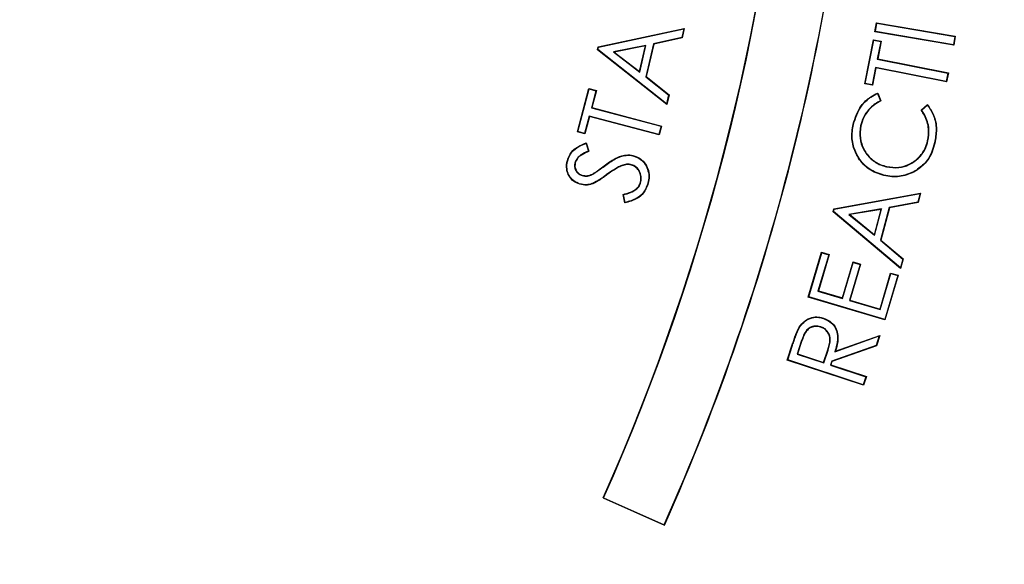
# Model space of a CAD drawing. Header units: millimetres. Extents: x 6131 to 13868, y 1967 to 18291.
# Tile 31 of 40: x 9699 to 10066, y 14387 to 14590. Entities that reach past the tile are written whole.
import ezdxf

# ---------------------------------------------------------------- set-up
doc = ezdxf.new("R2010")
doc.units = ezdxf.units.MM
doc.header["$LTSCALE"] = 5

msp = doc.modelspace()

# ---------------------------------------------------------------- linework, layer by layer
at = {"color": 7, "linetype": 'Continuous', "lineweight": 25}
for p, q in [((10018.09, 14585.51), (10018.66, 14588.85)), ((10018.25, 14585.62), (10018.76, 14588.7)), ((10018.76, 14588.7), (10018.66, 14588.85)), ((10018.66, 14588.85), (10048.01, 14583.88)), ((10018.76, 14588.7), (10047.86, 14583.78)), ((9914.9, 14579.95), (9947.02, 14586.77)), ((9915.01, 14579.84), (9946.84, 14586.6)), ((9946.84, 14586.6), (9946.1, 14583.37)), ((9947.02, 14586.77), (9946.2, 14583.26)), ((9946.84, 14586.6), (9947.02, 14586.77)), ((10018.25, 14585.62), (10018.09, 14585.51)), ((10047.45, 14580.54), (10018.09, 14585.51)), ((10047.34, 14580.7), (10018.25, 14585.62)), ((9946.1, 14583.37), (9935.51, 14581.03)), ((9946.2, 14583.26), (9935.61, 14580.92)), ((9946.1, 14583.37), (9946.2, 14583.26)), ((10014.28, 14566.16), (10017.56, 14582.57)), ((10014.43, 14566.27), (10017.66, 14582.42)), ((10017.66, 14582.42), (10017.56, 14582.57)), ((10017.56, 14582.57), (10020.39, 14582)), ((10017.66, 14582.42), (10020.24, 14581.9)), ((10020.24, 14581.9), (10018.94, 14575.39)), ((10020.39, 14582), (10019.09, 14575.49)), ((10020.24, 14581.9), (10020.39, 14582)), ((10047.86, 14583.78), (10047.34, 14580.7)), ((10048.01, 14583.88), (10047.45, 14580.54)), ((10047.86, 14583.78), (10048.01, 14583.88)), ((9914.65, 14578.85), (9914.9, 14579.95)), ((9914.79, 14578.9), (9914.65, 14578.85)), ((9940.48, 14558.45), (9914.65, 14578.85)), ((9914.79, 14578.9), (9915.01, 14579.84)), ((9940.4, 14558.68), (9914.79, 14578.9)), ((9915.01, 14579.84), (9914.9, 14579.95)), ((9932.7, 14580.44), (9920.61, 14578.04)), ((9920.61, 14578.04), (9930.4, 14570.53)), ((9920.61, 14578.04), (9920.92, 14577.97)), ((9932.52, 14580.28), (9920.92, 14577.97)), ((9920.92, 14577.97), (9930.32, 14570.76)), ((9930.32, 14570.76), (9932.52, 14580.28)), ((9930.4, 14570.53), (9932.7, 14580.44)), ((9932.7, 14580.44), (9932.52, 14580.28)), ((9935.51, 14581.03), (9932.68, 14568.76)), ((9935.61, 14580.92), (9932.82, 14568.81)), ((9935.51, 14581.03), (9935.61, 14580.92)), ((10047.34, 14580.7), (10047.45, 14580.54)), ((10018.94, 14575.39), (10019.09, 14575.49)), ((10018.94, 14575.39), (10045.28, 14570.13)), ((10019.09, 14575.49), (10045.43, 14570.23)), ((9930.4, 14570.53), (9930.32, 14570.76)), ((10018.31, 14572.28), (10017.01, 14565.75)), ((10018.42, 14572.12), (10017.11, 14565.6)), ((10018.31, 14572.28), (10018.42, 14572.12)), ((10044.65, 14567.01), (10018.31, 14572.28)), ((10044.75, 14566.86), (10018.42, 14572.12)), ((9932.68, 14568.76), (9932.82, 14568.81)), ((9932.68, 14568.76), (9941.17, 14562.03)), ((9932.82, 14568.81), (9941.31, 14562.08)), ((10045.28, 14570.13), (10044.65, 14567.01)), ((10044.65, 14567.01), (10044.75, 14566.86)), ((10045.43, 14570.23), (10044.75, 14566.86)), ((10045.28, 14570.13), (10045.43, 14570.23)), ((9907.15, 14548.23), (9911.43, 14564.41)), ((9907.31, 14548.32), (9911.52, 14564.25)), ((9911.52, 14564.25), (9911.43, 14564.41)), ((9911.43, 14564.41), (9914.23, 14563.67)), ((9911.52, 14564.25), (9914.07, 14563.57)), ((9914.07, 14563.57), (9912.37, 14557.16)), ((9914.23, 14563.67), (9912.53, 14557.25)), ((9914.07, 14563.57), (9914.23, 14563.67)), ((10014.43, 14566.27), (10014.28, 14566.16)), ((10017.11, 14565.6), (10014.28, 14566.16)), ((10017.01, 14565.75), (10014.43, 14566.27)), ((10017.01, 14565.75), (10017.11, 14565.6)), ((9941.17, 14562.03), (9940.4, 14558.68)), ((9941.31, 14562.08), (9940.48, 14558.45)), ((9941.17, 14562.03), (9941.31, 14562.08)), ((10019.02, 14562.54), (10020.09, 14559.85)), ((10019.09, 14562.71), (10020.25, 14559.79)), ((9912.37, 14557.16), (9912.53, 14557.25)), ((9912.37, 14557.16), (9938.35, 14550.29)), ((9912.53, 14557.25), (9938.51, 14550.39)), ((9940.4, 14558.68), (9940.48, 14558.45)), ((10035.34, 14556.31), (10037.65, 14558.42)), ((10035.51, 14556.29), (10037.63, 14558.23)), ((9911.56, 14554.09), (9909.86, 14547.65)), ((9911.65, 14553.93), (9909.95, 14547.49)), ((9937.55, 14547.23), (9911.56, 14554.09)), ((9911.56, 14554.09), (9911.65, 14553.93)), ((9937.64, 14547.07), (9911.65, 14553.93)), ((9907.31, 14548.32), (9907.15, 14548.23)), ((9909.86, 14547.65), (9907.31, 14548.32)), ((9938.35, 14550.29), (9937.55, 14547.23)), ((9938.51, 14550.39), (9937.64, 14547.07)), ((9938.35, 14550.29), (9938.51, 14550.39)), ((10012.69, 14550.44), (10012.82, 14550.41)), ((9909.95, 14547.49), (9907.15, 14548.23)), ((9909.86, 14547.65), (9909.95, 14547.49)), ((9937.55, 14547.23), (9937.64, 14547.07)), ((9910.38, 14543.91), (9911.31, 14541.07)), ((9910.46, 14544.08), (9911.47, 14540.99)), ((9928.23, 14539.21), (9928.26, 14539.33)), ((9912.92, 14528.87), (9912.87, 14529)), ((9924.85, 14521.72), (9924.2, 14524.88)), ((9924.95, 14521.88), (9924.35, 14524.79)), ((10002.73, 14519.53), (10035.07, 14525.35)), ((10002.84, 14519.42), (10034.89, 14525.19)), ((10034.89, 14525.19), (10034.04, 14521.99)), ((10035.07, 14525.35), (10034.15, 14521.87)), ((10034.89, 14525.19), (10035.07, 14525.35)), ((10002.45, 14518.44), (10002.73, 14519.53)), ((10002.59, 14518.49), (10002.84, 14519.42)), ((10002.84, 14519.42), (10002.73, 14519.53)), ((10020.54, 14519.48), (10008.38, 14517.45)), ((10020.36, 14519.32), (10008.69, 14517.37)), ((10017.86, 14509.86), (10020.36, 14519.32)), ((10017.94, 14509.63), (10020.54, 14519.48)), ((10023.38, 14519.97), (10020.16, 14507.79)), ((10023.48, 14519.86), (10020.31, 14507.84)), ((10020.54, 14519.48), (10020.36, 14519.32)), ((10034.04, 14521.99), (10023.38, 14519.97)), ((10023.38, 14519.97), (10023.48, 14519.86)), ((10034.15, 14521.87), (10023.48, 14519.86)), ((10034.04, 14521.99), (10034.15, 14521.87)), ((10002.59, 14518.49), (10002.45, 14518.44)), ((10027.64, 14497.24), (10002.45, 14518.44)), ((10027.57, 14497.47), (10002.59, 14518.49)), ((10008.38, 14517.45), (10017.94, 14509.63)), ((10008.38, 14517.45), (10008.69, 14517.37)), ((10008.69, 14517.37), (10017.86, 14509.86)), ((10017.94, 14509.63), (10017.86, 14509.86)), ((10020.16, 14507.79), (10020.31, 14507.84)), ((10020.16, 14507.79), (10028.44, 14500.78)), ((10020.31, 14507.84), (10028.59, 14500.83)), ((9993.21, 14486.54), (9998.18, 14503.31)), ((9993.38, 14486.63), (9998.27, 14503.15)), ((10000.84, 14502.39), (9996.83, 14488.85)), ((10001, 14502.47), (9996.99, 14488.94)), ((9998.27, 14503.15), (9998.18, 14503.31)), ((9998.18, 14503.31), (10001, 14502.47)), ((9998.27, 14503.15), (10000.84, 14502.39)), ((10000.84, 14502.39), (10001, 14502.47)), ((10028.44, 14500.78), (10027.57, 14497.47)), ((10028.59, 14500.83), (10027.64, 14497.24)), ((10028.44, 14500.78), (10028.59, 14500.83)), ((10005.93, 14486.29), (10009.91, 14499.7)), ((10006.02, 14486.12), (10010, 14499.54)), ((10012.55, 14498.79), (10008.58, 14485.37)), ((10012.71, 14498.88), (10008.74, 14485.46)), ((10010, 14499.54), (10009.91, 14499.7)), ((10009.91, 14499.7), (10012.71, 14498.88)), ((10010, 14499.54), (10012.55, 14498.79)), ((10012.55, 14498.79), (10012.71, 14498.88)), ((10027.57, 14497.47), (10027.64, 14497.24)), ((10019.96, 14482.14), (10023.93, 14495.56)), ((10020.05, 14481.98), (10024.02, 14495.39)), ((10026.59, 14494.63), (10021.73, 14478.23)), ((10026.75, 14494.72), (10021.82, 14478.07)), ((10024.02, 14495.39), (10023.93, 14495.56)), ((10023.93, 14495.56), (10026.75, 14494.72)), ((10024.02, 14495.39), (10026.59, 14494.63)), ((10026.59, 14494.63), (10026.75, 14494.72)), ((9993.38, 14486.63), (9993.21, 14486.54)), ((10021.82, 14478.07), (9993.21, 14486.54)), ((10021.73, 14478.23), (9993.38, 14486.63)), ((9996.83, 14488.85), (9996.99, 14488.94)), ((9996.83, 14488.85), (10006.02, 14486.12)), ((9996.99, 14488.94), (10005.93, 14486.29)), ((10006.02, 14486.12), (10005.93, 14486.29)), ((10008.58, 14485.37), (10008.74, 14485.46)), ((10008.58, 14485.37), (10020.05, 14481.98)), ((10008.74, 14485.46), (10019.96, 14482.14)), ((10020.05, 14481.98), (10019.96, 14482.14)), ((9997.85, 14475.54), (9997.81, 14475.42)), ((10021.73, 14478.23), (10021.82, 14478.07)), ((10003.13, 14466.2), (10019.7, 14472.09)), ((10003.34, 14466.41), (10019.91, 14472.3)), ((10019.7, 14472.09), (10018.53, 14468.51)), ((10019.91, 14472.3), (10018.64, 14468.41)), ((10019.7, 14472.09), (10019.91, 14472.3)), ((9985.39, 14463.08), (9987.25, 14468.74)), ((9985.56, 14463.16), (9987.38, 14468.7)), ((9987.38, 14468.7), (9987.25, 14468.74)), ((9990.63, 14470.05), (9989.06, 14465.3)), ((9990.75, 14470.01), (9989.23, 14465.38)), ((10018.53, 14468.51), (10001.96, 14462.65)), ((10018.64, 14468.41), (10002.06, 14462.55)), ((10018.53, 14468.51), (10018.64, 14468.41)), ((9989.06, 14465.3), (9989.23, 14465.38)), ((9989.06, 14465.3), (9998.97, 14462.04)), ((9989.23, 14465.38), (9998.89, 14462.2)), ((9998.89, 14462.2), (10000.48, 14466.89)), ((9998.97, 14462.04), (10000.6, 14466.85)), ((9985.56, 14463.16), (9985.39, 14463.08)), ((10013.82, 14453.74), (9985.39, 14463.08)), ((10013.73, 14453.9), (9985.56, 14463.16)), ((9998.97, 14462.04), (9998.89, 14462.2)), ((10001.96, 14462.65), (10001.49, 14461.21)), ((10001.49, 14461.21), (10001.65, 14461.3)), ((10001.49, 14461.21), (10014.7, 14456.87)), ((10002.06, 14462.55), (10001.65, 14461.3)), ((10001.65, 14461.3), (10014.87, 14456.95)), ((10001.96, 14462.65), (10002.06, 14462.55)), ((10014.7, 14456.87), (10013.73, 14453.9)), ((10014.87, 14456.95), (10013.82, 14453.74)), ((10014.7, 14456.87), (10014.87, 14456.95)), ((10013.73, 14453.9), (10013.82, 14453.74)), ((9916.92, 14411.73), (9916.75, 14411.66)), ((9916.75, 14411.66), (9939.59, 14401.49)), ((9916.92, 14411.73), (9939.52, 14401.67)), ((9939.52, 14401.67), (9939.59, 14401.49))]:
    msp.add_line(p, q, dxfattribs=at)
at = {"color": 7, "linetype": 'Continuous', "lineweight": 25, "flags": 128}
for points in [[(10019.02, 14562.54), (10019.05, 14562.63), (10019.09, 14562.71)], [(10020.09, 14559.85), (10020.17, 14559.82), (10020.25, 14559.79)], [(10035.51, 14556.29), (10035.42, 14556.3), (10035.34, 14556.31)], [(10037.63, 14558.23), (10037.64, 14558.33), (10037.65, 14558.42)], [(10010.08, 14551.01), (10010.04, 14551.02), (10010, 14551.03), (10009.95, 14551.04)], [(10037.84, 14544.82), (10037.8, 14544.83), (10037.76, 14544.84), (10037.71, 14544.85)], [(9910.38, 14543.91), (9910.42, 14544), (9910.46, 14544.08)], [(9911.31, 14541.07), (9911.37, 14541.04), (9911.42, 14541.02), (9911.47, 14540.99)], [(10040.28, 14544.07), (10040.32, 14544.06), (10040.36, 14544.05), (10040.41, 14544.04)], [(9903.57, 14537.54), (9903.52, 14537.56), (9903.44, 14537.58)], [(9906.26, 14536.67), (9906.3, 14536.66), (9906.34, 14536.65), (9906.38, 14536.64)], [(9917.24, 14535.47), (9917.22, 14535.51), (9917.19, 14535.54), (9917.16, 14535.58)], [(9924.14, 14535.83), (9924.16, 14535.78), (9924.19, 14535.71)], [(9927.33, 14535.97), (9927.31, 14535.91), (9927.29, 14535.84)], [(9908.93, 14531.9), (9908.94, 14531.95), (9908.95, 14531.99), (9908.96, 14532.02)], [(9913.28, 14532.61), (9913.25, 14532.67), (9913.22, 14532.73)], [(9918.07, 14532.27), (9918.1, 14532.23), (9918.14, 14532.17)], [(10021.42, 14532.04), (10021.41, 14532), (10021.4, 14531.96), (10021.39, 14531.91)], [(10032.51, 14533.33), (10032.53, 14533.29), (10032.55, 14533.26), (10032.57, 14533.21)], [(9908.13, 14528.77), (9908.12, 14528.73), (9908.1, 14528.69), (9908.09, 14528.65)], [(9930.71, 14529.08), (9930.66, 14529.09), (9930.59, 14529.12)], [(9933.32, 14528.6), (9933.38, 14528.58), (9933.45, 14528.56)], [(9924.35, 14524.79), (9924.28, 14524.83), (9924.2, 14524.88)], [(9924.95, 14521.88), (9924.9, 14521.8), (9924.85, 14521.72)], [(9998.87, 14478.62), (9998.89, 14478.68), (9998.91, 14478.75)], [(9989.98, 14475.33), (9989.94, 14475.36), (9989.87, 14475.4)], [(9990.63, 14470.05), (9990.69, 14470.03), (9990.75, 14470.01)], [(10000.6, 14466.85), (10000.54, 14466.87), (10000.48, 14466.89)], [(10003.13, 14466.2), (10003.23, 14466.31), (10003.34, 14466.41)]]:
    msp.add_lwpolyline(points, dxfattribs=at)
at = {"color": 7, "linetype": 'Continuous', "lineweight": 25}
for radius in [2165, 2163.77, 2138.77]:
    msp.add_circle((9418.55, 14599.72), radius, dxfattribs=at)
for centre, radius, start, end in [((9163.08, 14747.22), 825.13, 336.00909, 356.12443), ((9163.08, 14747.22), 825, 336, 356.11513), ((9163.08, 14747.22), 849.87, 336.00883, 356.16276), ((9163.08, 14747.22), 850, 336, 356.15413), ((9418.55, 14599.72), 1971.39, 275.56355, 358.61935), ((9418.55, 14599.72), 1970, 275.61223, 358.61837), ((9925.27, 14557.41), 99.66, 347.1078, 347.1831)]:
    msp.add_arc(centre, radius, start, end, dxfattribs=at)
at = {"color": 8, "linetype": 'Continuous', "lineweight": 25}
msp.add_arc((9418.55, 14599.72), 1971.39, 275.56318, 358.61935, dxfattribs=at)
at = {"color": 7, "linetype": 'Continuous', "lineweight": 25}
for points, knots in [([(7123.66, 14241.05), (7123.66, 14241.05), (7123.66, 14282.94), (7103.52, 14365.44), (7098.11, 14491.32), (7094.61, 14617.25), (7099.19, 14743.13), (7109.36, 14858.76), (7123.87, 14964.04), (7140.98, 15059.08), (7162.02, 15153.33), (7187.19, 15247.5), (7216.61, 15341.42), (7250.35, 15434.9), (7288.04, 15526.86), (7329.22, 15616.25), (7373.74, 15702.99), (7421.37, 15787.02), (7472.44, 15869), (7527.39, 15949.55), (7586.26, 16028.44), (7649.07, 16105.49), (7715.1, 16179.8), (7783.57, 16250.52), (7854.3, 16317.63), (7927.06, 16381.15), (8002.4, 16441.61), (8080.9, 16499.43), (8162.56, 16554.39), (8247.32, 16606.32), (8334.2, 16654.6), (8426.21, 16700.7), (8523.48, 16744.03), (8626.03, 16784.01), (8730.36, 16819.1), (8831.88, 16847.98), (8930.22, 16871.25), (9025.06, 16889.58), (9120.59, 16903.97), (9217.53, 16914.47), (9315.77, 16920.91), (9415.15, 16923.18), (9514.55, 16921.2), (9612.79, 16915.04), (9709.75, 16904.82), (9805.28, 16890.72), (9900.16, 16872.68), (9995.09, 16850.52), (10089.89, 16824.1), (10184.4, 16793.37), (10277.51, 16758.63), (10368.15, 16720.33), (10456.23, 16678.62), (10541.69, 16633.72), (10625.21, 16585.31), (10707.41, 16532.98), (10788.09, 16476.67), (10867.05, 16416.37), (10943.37, 16352.76), (11016.21, 16286.59), (11085.53, 16218.04), (11151.35, 16147.33), (11214.18, 16073.96), (11274.49, 15997.33), (11332.03, 15917.46), (11386.65, 15834.41), (11437.69, 15749.11), (11484.58, 15662.56), (11527.36, 15574.95), (11566.1, 15486.48), (11601.14, 15396.47), (11632.71, 15304.23), (11660.58, 15209.83), (11684.63, 15113.39), (11704.53, 15016), (11720.11, 14918.77), (11731.43, 14821.86), (11738.65, 14725.43), (11741.87, 14628.79), (11741.06, 14531.18), (11736.05, 14432.76), (11726.75, 14333.67), (11713.24, 14235.08), (11695.72, 14138.21), (11674.35, 14043.22), (11649.33, 13950.18), (11620.49, 13858.25), (11587.58, 13766.75), (11550.46, 13675.86), (11509.13, 13585.75), (11463.92, 13497.53), (11414.41, 13409.56), (11358.92, 13323.08), (11303.08, 13234.73), (11251.96, 13184.92), (11236.38, 13153.76), (11236.38, 13153.76)], [0, 0, 0, 0, 0, 0.013633, 0.027295, 0.040968, 0.054631, 0.068264, 0.078732, 0.089209, 0.099686, 0.110154, 0.120926, 0.131708, 0.14249, 0.153263, 0.163733, 0.174212, 0.184692, 0.195162, 0.205937, 0.216721, 0.227506, 0.23828, 0.248751, 0.25923, 0.26971, 0.28018, 0.290954, 0.301738, 0.312522, 0.323296, 0.335224, 0.347165, 0.359107, 0.371035, 0.381506, 0.391987, 0.402467, 0.412938, 0.423714, 0.434499, 0.445285, 0.45606, 0.466528, 0.477006, 0.487483, 0.497952, 0.508724, 0.519506, 0.530287, 0.541059, 0.551524, 0.561997, 0.57247, 0.582934, 0.593703, 0.604482, 0.615261, 0.62603, 0.636502, 0.646982, 0.657463, 0.667934, 0.678709, 0.689493, 0.700278, 0.711053, 0.721522, 0.732, 0.742479, 0.752948, 0.763722, 0.774506, 0.78529, 0.796064, 0.806545, 0.817036, 0.827527, 0.838009, 0.848796, 0.859593, 0.87039, 0.881177, 0.891621, 0.902073, 0.912526, 0.92297, 0.933715, 0.94447, 0.955226, 0.965971, 0.977312, 0.988659, 1, 1, 1, 1, 1]), ([(10658.77, 15165.39), (10665.39, 15151.14), (10684.48, 15110.01), (10710.24, 15039.39), (10736.35, 14953.95), (10756.6, 14866.7), (10771.13, 14778.42), (10779.83, 14689.69), (10782.79, 14600.7), (10779.94, 14511.43), (10771.22, 14422.31), (10756.69, 14333.98), (10736.46, 14247.1), (10710.67, 14161.88), (10679.32, 14078.33), (10642.45, 13996.74), (10600.31, 13917.74), (10553.24, 13841.89), (10501.46, 13769.45), (10445.01, 13700.41), (10383.97, 13634.97), (10318.73, 13573.63), (10249.79, 13516.85), (10177.52, 13464.85), (10101.92, 13417.65), (10023.12, 13375.34), (9941.63, 13338.26), (9858.03, 13306.7), (9772.86, 13280.77), (9686.15, 13260.42), (9597.93, 13245.86), (9508.56, 13236.69), (9448.56, 13235.59), (9418.55, 13235.04)], [0, 0, 0, 0, 0.017284, 0.049897, 0.082632, 0.115586, 0.14841, 0.181046, 0.21365, 0.246348, 0.279281, 0.312154, 0.344807, 0.377404, 0.410079, 0.44297, 0.47588, 0.508564, 0.541164, 0.573813, 0.606665, 0.6396, 0.672307, 0.704903, 0.737534, 0.77033, 0.803284, 0.836015, 0.868614, 0.90122, 0.933977, 0.966974, 1, 1, 1, 1]), ([(9747.07, 13287.18), (9754.65, 13288.91), (9790.87, 13297.17), (9854.38, 13317.59), (9937.18, 13348.55), (10017.78, 13385.32), (10095.92, 13427.28), (10171.08, 13474.3), (10242.99, 13526.07), (10311.31, 13582.43), (10375.77, 13643.14), (10436.14, 13707.85), (10492.13, 13776.31), (10543.6, 13848.38), (10590.36, 13923.72), (10632.13, 14002.06), (10668.57, 14082.8), (10699.64, 14165.57), (10725.2, 14250.05), (10745.24, 14336.17), (10759.68, 14423.58), (10768.33, 14511.95), (10771.14, 14600.61), (10768.22, 14689.13), (10759.57, 14777.11), (10745.18, 14864.39), (10725.23, 14950.67), (10699.38, 15035.39), (10673.81, 15105.52), (10654.85, 15146.41), (10648.31, 15160.51)], [0, 0, 0, 0, 0.0098361, 0.0470065, 0.0842866, 0.1216802, 0.1590163, 0.1964574, 0.2337951, 0.2710741, 0.308455, 0.3457762, 0.3830028, 0.4202931, 0.4577756, 0.4951457, 0.5325647, 0.5697952, 0.6069522, 0.6441936, 0.6816128, 0.7189887, 0.7564832, 0.7937879, 0.8309997, 0.8682763, 0.9056682, 0.9429691, 0.9803398, 1, 1, 1, 1]), ([(10009.95, 14551.04), (10010.75, 14553.47), (10012.06, 14557.46), (10015.87, 14561.13), (10018.21, 14562.28), (10019.09, 14562.71)], [0, 0, 0, 0, 0.4914154, 0.8091587, 1, 1, 1, 1]), ([(10010.08, 14551.01), (10010.87, 14553.42), (10012.16, 14557.38), (10015.91, 14560.99), (10018.18, 14562.12), (10019.02, 14562.54)], [0, 0, 0, 0, 0.49526, 0.815373, 1, 1, 1, 1]), ([(10020.09, 14559.85), (10018.79, 14559.05), (10016.21, 14557.45), (10013.74, 14553.99), (10013, 14551.5), (10012.69, 14550.44)], [0, 0, 0, 0, 0.367878, 0.733685, 1, 1, 1, 1]), ([(10020.25, 14559.79), (10018.95, 14559), (10016.38, 14557.43), (10013.88, 14553.98), (10013.14, 14551.48), (10012.82, 14550.41)], [0, 0, 0, 0, 0.367429, 0.728782, 1, 1, 1, 1]), ([(10037.71, 14544.85), (10037.93, 14546.36), (10038.39, 14549.62), (10037.11, 14553.6), (10035.74, 14555.69), (10035.34, 14556.31)], [0, 0, 0, 0, 0.377145, 0.814357, 1, 1, 1, 1]), ([(10037.84, 14544.82), (10038.06, 14546.33), (10038.52, 14549.61), (10037.25, 14553.59), (10035.9, 14555.69), (10035.51, 14556.29)], [0, 0, 0, 0, 0.37727, 0.819511, 1, 1, 1, 1]), ([(10037.63, 14558.23), (10038.47, 14556.95), (10040.26, 14554.21), (10041.15, 14549.16), (10040.57, 14545.76), (10040.28, 14544.07)], [0, 0, 0, 0, 0.305501, 0.656108, 1, 1, 1, 1]), ([(10037.65, 14558.42), (10038.5, 14557.16), (10040.36, 14554.37), (10041.3, 14549.23), (10040.7, 14545.74), (10040.41, 14544.04)], [0, 0, 0, 0, 0.299967, 0.6594596, 1, 1, 1, 1]), ([(10021.39, 14531.91), (10019.46, 14532.56), (10015.71, 14533.82), (10011.85, 14538.12), (10009.62, 14543.03), (10009.28, 14547.49), (10009.78, 14550.14), (10009.95, 14551.04)], [0, 0, 0, 0, 0.24255, 0.471927, 0.674018, 0.888972, 1, 1, 1, 1]), ([(10021.42, 14532.04), (10019.51, 14532.68), (10015.79, 14533.92), (10011.97, 14538.18), (10009.75, 14543.05), (10009.41, 14547.49), (10009.91, 14550.11), (10010.08, 14551.01)], [0, 0, 0, 0, 0.242143, 0.471615, 0.673531, 0.88854, 1, 1, 1, 1]), ([(10012.69, 14550.44), (10012.53, 14548.91), (10012.21, 14545.96), (10013.65, 14541.56), (10016.32, 14538), (10019.57, 14535.97), (10021.66, 14535.38), (10022.42, 14535.17)], [0, 0, 0, 0, 0.228327, 0.440001, 0.675489, 0.88211, 1, 1, 1, 1]), ([(10012.82, 14550.41), (10012.66, 14548.88), (10012.35, 14545.94), (10013.79, 14541.58), (10016.45, 14538.06), (10019.66, 14536.07), (10021.71, 14535.5), (10022.45, 14535.3)], [0, 0, 0, 0, 0.230796, 0.44239, 0.678004, 0.884401, 1, 1, 1, 1]), ([(10022.42, 14535.17), (10023.93, 14534.95), (10026.81, 14534.54), (10030.97, 14535.84), (10034.49, 14538.28), (10036.87, 14541.47), (10037.57, 14543.88), (10037.84, 14544.82)], [0, 0, 0, 0, 0.22493, 0.427043, 0.628445, 0.854742, 1, 1, 1, 1]), ([(10022.45, 14535.3), (10023.96, 14535.08), (10026.83, 14534.67), (10030.96, 14535.99), (10034.43, 14538.41), (10036.77, 14541.56), (10037.45, 14543.94), (10037.71, 14544.85)], [0, 0, 0, 0, 0.227294, 0.42951, 0.631002, 0.857231, 1, 1, 1, 1]), ([(9903.44, 14537.58), (9903.86, 14538.67), (9904.64, 14540.68), (9907.31, 14542.84), (9909.34, 14543.64), (9910.46, 14544.08)], [0, 0, 0, 0, 0.346258, 0.637079, 1, 1, 1, 1]), ([(9903.57, 14537.54), (9903.99, 14538.64), (9904.83, 14540.8), (9907.55, 14542.8), (9909.49, 14543.56), (9910.38, 14543.91)], [0, 0, 0, 0, 0.3557421, 0.703144, 1, 1, 1, 1]), ([(9911.31, 14541.07), (9910.33, 14540.63), (9908.82, 14539.96), (9907.07, 14538.51), (9906.48, 14537.37), (9906.28, 14536.75), (9906.26, 14536.67)], [0, 0, 0, 0, 0.461898, 0.713921, 0.967592, 1, 1, 1, 1]), ([(9911.47, 14540.99), (9910.6, 14540.6), (9909.14, 14539.95), (9907.2, 14538.57), (9906.66, 14537.3), (9906.38, 14536.64)], [0, 0, 0, 0, 0.416012, 0.694942, 1, 1, 1, 1]), ([(10040.28, 14544.07), (10039.98, 14542.98), (10039.18, 14540.11), (10036.73, 14536.08), (10033.84, 14534.19), (10032.51, 14533.33)], [0, 0, 0, 0, 0.247787, 0.655527, 1, 1, 1, 1]), ([(10040.41, 14544.04), (10040.1, 14542.95), (10039.3, 14540.05), (10036.82, 14535.98), (10033.91, 14534.08), (10032.57, 14533.21)], [0, 0, 0, 0, 0.247814, 0.655345, 1, 1, 1, 1]), ([(9908.09, 14528.65), (9907.28, 14528.98), (9905.65, 14529.64), (9903.97, 14531.6), (9903.15, 14533.87), (9903.03, 14535.9), (9903.33, 14537.11), (9903.44, 14537.58)], [0, 0, 0, 0, 0.231853, 0.466017, 0.666651, 0.870798, 1, 1, 1, 1]), ([(9908.13, 14528.77), (9907.34, 14529.1), (9905.74, 14529.74), (9904.09, 14531.66), (9903.28, 14533.88), (9903.16, 14535.88), (9903.45, 14537.07), (9903.57, 14537.54)], [0, 0, 0, 0, 0.231058, 0.464433, 0.664841, 0.868583, 1, 1, 1, 1]), ([(9917.16, 14535.58), (9918.48, 14536.53), (9920.78, 14538.2), (9924.31, 14539.6), (9926.8, 14539.71), (9927.97, 14539.41), (9928.26, 14539.33)], [0, 0, 0, 0, 0.401352, 0.701338, 0.925365, 1, 1, 1, 1]), ([(9917.24, 14535.47), (9918.55, 14536.42), (9920.83, 14538.08), (9924.32, 14539.47), (9926.78, 14539.58), (9927.93, 14539.28), (9928.23, 14539.21)], [0, 0, 0, 0, 0.401783, 0.702086, 0.92475, 1, 1, 1, 1]), ([(9928.23, 14539.21), (9929.05, 14538.87), (9930.71, 14538.21), (9932.5, 14536.17), (9933.64, 14533.7), (9933.91, 14531.05), (9933.5, 14529.36), (9933.32, 14528.6)], [0, 0, 0, 0, 0.202201, 0.405433, 0.602487, 0.820659, 1, 1, 1, 1]), ([(9928.26, 14539.33), (9929.11, 14538.99), (9930.8, 14538.31), (9932.62, 14536.23), (9933.78, 14533.72), (9934.04, 14531.03), (9933.63, 14529.33), (9933.45, 14528.56)], [0, 0, 0, 0, 0.203162, 0.407358, 0.604751, 0.822823, 1, 1, 1, 1]), ([(9906.26, 14536.67), (9906.17, 14536.2), (9906.01, 14535.28), (9906.46, 14533.93), (9907.19, 14532.83), (9908.11, 14532.18), (9908.7, 14531.98), (9908.93, 14531.9)], [0, 0, 0, 0, 0.237533, 0.455964, 0.688252, 0.881007, 1, 1, 1, 1]), ([(9906.38, 14536.64), (9906.3, 14536.16), (9906.15, 14535.25), (9906.61, 14533.94), (9907.36, 14532.82), (9908.28, 14532.26), (9908.83, 14532.07), (9908.96, 14532.02)], [0, 0, 0, 0, 0.2463204, 0.464543, 0.6985725, 0.9272866, 1, 1, 1, 1]), ([(9913.22, 14532.73), (9913.56, 14532.96), (9914.25, 14533.41), (9915.56, 14534.37), (9916.53, 14535.1), (9917.16, 14535.58)], [0, 0, 0, 0, 0.254875, 0.509514, 1, 1, 1, 1]), ([(9913.28, 14532.61), (9913.63, 14532.84), (9914.32, 14533.3), (9915.63, 14534.26), (9916.6, 14534.99), (9917.24, 14535.47)], [0, 0, 0, 0, 0.254009, 0.507787, 1, 1, 1, 1]), ([(9924.14, 14535.83), (9923.59, 14535.61), (9922.48, 14535.16), (9920.44, 14533.96), (9919.01, 14532.94), (9918.07, 14532.27)], [0, 0, 0, 0, 0.254276, 0.508392, 1, 1, 1, 1]), ([(9924.19, 14535.71), (9923.63, 14535.48), (9922.52, 14535.03), (9920.5, 14533.84), (9919.08, 14532.83), (9918.14, 14532.17)], [0, 0, 0, 0, 0.255764, 0.511355, 1, 1, 1, 1]), ([(9927.33, 14535.97), (9927.06, 14536.03), (9926.31, 14536.21), (9925.21, 14536.15), (9924.44, 14535.92), (9924.14, 14535.83)], [0, 0, 0, 0, 0.255214, 0.712899, 1, 1, 1, 1]), ([(9927.29, 14535.84), (9927.02, 14535.91), (9926.28, 14536.08), (9925.21, 14536.01), (9924.47, 14535.79), (9924.19, 14535.71)], [0, 0, 0, 0, 0.261553, 0.720655, 1, 1, 1, 1]), ([(9930.59, 14529.12), (9930.72, 14529.78), (9930.96, 14531.07), (9930.55, 14533), (9929.56, 14534.55), (9928.37, 14535.47), (9927.57, 14535.75), (9927.29, 14535.84)], [0, 0, 0, 0, 0.2426914, 0.468755, 0.6964397, 0.8918663, 1, 1, 1, 1]), ([(9930.71, 14529.08), (9930.84, 14529.74), (9931.1, 14531.04), (9930.68, 14533.02), (9929.68, 14534.62), (9928.45, 14535.58), (9927.62, 14535.87), (9927.33, 14535.97)], [0, 0, 0, 0, 0.236659, 0.464102, 0.693151, 0.889219, 1, 1, 1, 1]), ([(9908.93, 14531.9), (9909.59, 14531.78), (9910.84, 14531.57), (9912.3, 14532.11), (9913.05, 14532.49), (9913.28, 14532.61)], [0, 0, 0, 0, 0.4409495, 0.8255122, 1, 1, 1, 1]), ([(9908.96, 14532.02), (9909.52, 14531.92), (9910.63, 14531.71), (9912.09, 14532.15), (9912.9, 14532.57), (9913.22, 14532.73)], [0, 0, 0, 0, 0.378241, 0.758623, 1, 1, 1, 1]), ([(9918.07, 14532.27), (9917.65, 14531.97), (9916.81, 14531.36), (9915.14, 14530.17), (9913.77, 14529.47), (9912.87, 14529)], [0, 0, 0, 0, 0.2526367, 0.5053005, 1, 1, 1, 1]), ([(9918.14, 14532.17), (9917.73, 14531.86), (9916.89, 14531.25), (9915.2, 14530.06), (9913.83, 14529.35), (9912.92, 14528.87)], [0, 0, 0, 0, 0.2511687, 0.5023642, 1, 1, 1, 1]), ([(10032.57, 14533.21), (10030.81, 14532.5), (10028.15, 14531.43), (10024.28, 14531.38), (10022.37, 14531.73), (10021.39, 14531.91)], [0, 0, 0, 0, 0.490741, 0.741448, 1, 1, 1, 1]), ([(10032.51, 14533.33), (10030.77, 14532.63), (10028.13, 14531.56), (10024.29, 14531.51), (10022.39, 14531.86), (10021.42, 14532.04)], [0, 0, 0, 0, 0.4900256, 0.7410757, 1, 1, 1, 1]), ([(9912.92, 14528.87), (9912.53, 14528.75), (9911.74, 14528.49), (9910.11, 14528.26), (9908.89, 14528.49), (9908.09, 14528.65)], [0, 0, 0, 0, 0.251916, 0.504374, 1, 1, 1, 1]), ([(9912.87, 14529), (9912.48, 14528.87), (9911.7, 14528.61), (9910.09, 14528.4), (9908.9, 14528.62), (9908.13, 14528.77)], [0, 0, 0, 0, 0.256319, 0.51321, 1, 1, 1, 1]), ([(9924.2, 14524.88), (9925.11, 14525.12), (9926.94, 14525.6), (9929.11, 14526.79), (9930.24, 14528.16), (9930.51, 14528.89), (9930.59, 14529.12)], [0, 0, 0, 0, 0.35304, 0.709415, 0.909735, 1, 1, 1, 1]), ([(9924.35, 14524.79), (9925.22, 14525.02), (9926.98, 14525.49), (9929.1, 14526.64), (9930.31, 14527.99), (9930.61, 14528.8), (9930.71, 14529.08)], [0, 0, 0, 0, 0.3389509, 0.6805342, 0.8876922, 1, 1, 1, 1]), ([(9933.45, 14528.56), (9932.99, 14527.48), (9932.12, 14525.38), (9929.03, 14522.84), (9926.41, 14522.14), (9924.85, 14521.72)], [0, 0, 0, 0, 0.301848, 0.583041, 1, 1, 1, 1]), ([(9933.32, 14528.6), (9932.87, 14527.51), (9932, 14525.43), (9928.96, 14522.97), (9926.44, 14522.28), (9924.95, 14521.88)], [0, 0, 0, 0, 0.309239, 0.592802, 1, 1, 1, 1]), ([(9989.87, 14475.4), (9990.52, 14476.26), (9991.75, 14477.88), (9994.43, 14479.11), (9996.88, 14479.3), (9998.31, 14478.91), (9998.91, 14478.75)], [0, 0, 0, 0, 0.306552, 0.575931, 0.821268, 1, 1, 1, 1]), ([(9989.98, 14475.33), (9990.64, 14476.19), (9991.86, 14477.8), (9994.51, 14479), (9996.91, 14479.16), (9998.29, 14478.78), (9998.87, 14478.62)], [0, 0, 0, 0, 0.312045, 0.581183, 0.825605, 1, 1, 1, 1]), ([(9998.87, 14478.62), (9999.94, 14478.15), (10001.73, 14477.35), (10003.42, 14475.16), (10004.24, 14472.7), (10004.16, 14469.59), (10003.5, 14467.41), (10003.13, 14466.2)], [0, 0, 0, 0, 0.232326, 0.386881, 0.541476, 0.747077, 1, 1, 1, 1]), ([(9998.91, 14478.75), (9999.98, 14478.27), (10001.78, 14477.47), (10003.51, 14475.27), (10004.37, 14472.78), (10004.3, 14469.71), (10003.67, 14467.57), (10003.34, 14466.41)], [0, 0, 0, 0, 0.23312, 0.391396, 0.549735, 0.757729, 1, 1, 1, 1]), ([(9987.25, 14468.74), (9987.44, 14469.31), (9987.82, 14470.44), (9988.6, 14472.7), (9989.37, 14474.32), (9989.87, 14475.4)], [0, 0, 0, 0, 0.2506821, 0.5013776, 1, 1, 1, 1]), ([(9987.38, 14468.7), (9987.57, 14469.27), (9987.95, 14470.4), (9988.73, 14472.65), (9989.48, 14474.26), (9989.98, 14475.33)], [0, 0, 0, 0, 0.251706, 0.503425, 1, 1, 1, 1]), ([(9997.85, 14475.54), (9997.15, 14475.69), (9995.82, 14475.95), (9993.95, 14475.36), (9992.41, 14474.17), (9991.4, 14472.27), (9990.89, 14470.82), (9990.63, 14470.05)], [0, 0, 0, 0, 0.207385, 0.387049, 0.551678, 0.761633, 1, 1, 1, 1]), ([(9997.81, 14475.42), (9997.23, 14475.55), (9996.04, 14475.81), (9994.29, 14475.37), (9992.87, 14474.43), (9991.63, 14472.6), (9991.11, 14471.07), (9990.75, 14470.01)], [0, 0, 0, 0, 0.176843, 0.354843, 0.520355, 0.669661, 1, 1, 1, 1]), ([(10000.48, 14466.89), (10000.88, 14468.17), (10001.45, 14469.98), (10001.11, 14472.43), (10000.28, 14473.84), (9999.14, 14474.89), (9998.24, 14475.25), (9997.81, 14475.42)], [0, 0, 0, 0, 0.390968, 0.552145, 0.714302, 0.865208, 1, 1, 1, 1]), ([(10000.6, 14466.85), (10001, 14468.13), (10001.58, 14469.95), (10001.25, 14472.43), (10000.41, 14473.88), (9999.24, 14474.98), (9998.31, 14475.36), (9997.85, 14475.54)], [0, 0, 0, 0, 0.383115, 0.545331, 0.70853, 0.859768, 1, 1, 1, 1])]:
    msp.add_open_spline(points, degree=3, knots=knots, dxfattribs=at)
at = {"color": 8, "linetype": 'Continuous', "lineweight": 25}
for points, knots in [([(10872.3, 15264.96), (10874.17, 15261.16), (10891, 15226.99), (10917.23, 15159.98), (10949.1, 15067.92), (10973.67, 14977.65), (10992.46, 14889.89), (11006.31, 14801.07), (11015.21, 14711.62), (11019.08, 14621.95), (11017.87, 14532.19), (11011.44, 14442.49), (10999.89, 14353.01), (10983.32, 14264.17), (10961.82, 14176.39), (10935.48, 14090.09), (10904.35, 14005.54), (10868.38, 13922.91), (10827.73, 13842.31), (10782.58, 13763.98), (10733.15, 13688.28), (10679.66, 13615.56), (10622.33, 13546.16), (10561.18, 13480.25), (10496.41, 13417.86), (10428.17, 13359.07), (10356.79, 13304.13), (10282.58, 13253.33), (10206.14, 13207.08), (10127.6, 13165.47), (10047.17, 13128.41), (9964.7, 13095.74), (9880.56, 13067.72), (9795.2, 13044.04), (9737.41, 13032.34), (9708.55, 13026.5)], [0, 0, 0, 0, 0.004375, 0.039308, 0.074136, 0.104917, 0.135797, 0.166726, 0.197654, 0.228532, 0.259314, 0.290258, 0.3213, 0.352393, 0.383487, 0.414531, 0.445475, 0.476434, 0.507491, 0.538598, 0.569705, 0.600762, 0.631722, 0.662567, 0.693508, 0.724499, 0.75549, 0.786431, 0.817276, 0.847653, 0.878123, 0.908639, 0.939156, 0.969624, 1, 1, 1, 1]), ([(9705.76, 13076.85), (9738.85, 13083.79), (9805.13, 13097.71), (9902.62, 13126.87), (9998.23, 13161.85), (10091.24, 13203.03), (10176.95, 13247.85), (10255.53, 13295.4), (10327.43, 13344.62), (10396.59, 13397.84), (10462.71, 13454.8), (10525.46, 13515.25), (10584.7, 13579.11), (10640.25, 13646.34), (10692.07, 13716.8), (10739.96, 13790.14), (10783.7, 13866.03), (10823.08, 13944.12), (10857.92, 14024.16), (10888.08, 14106.07), (10913.59, 14189.67), (10934.42, 14274.69), (10950.48, 14360.75), (10961.66, 14447.43), (10967.89, 14534.32), (10969.06, 14621.26), (10965.31, 14708.11), (10956.69, 14794.75), (10943.27, 14880.78), (10925.08, 14965.79), (10901.13, 15053.73), (10870.15, 15143.24), (10844.76, 15208.06), (10828.73, 15240.6), (10827.11, 15243.88)], [0, 0, 0, 0, 0.036095, 0.072306, 0.108558, 0.14477, 0.180866, 0.211789, 0.242808, 0.273877, 0.304946, 0.335966, 0.366888, 0.397925, 0.42906, 0.460245, 0.491429, 0.522563, 0.5536, 0.584617, 0.615732, 0.646898, 0.678063, 0.709178, 0.740194, 0.771044, 0.801992, 0.83299, 0.863988, 0.894937, 0.925788, 0.961261, 0.996088, 1, 1, 1, 1]), ([(10782.82, 15223.23), (10792.98, 15200.02), (10814.65, 15150.46), (10841.5, 15072.08), (10865.24, 14989.13), (10883.92, 14904.83), (10897.62, 14819.65), (10906.18, 14733.98), (10909.44, 14648.95), (10907.43, 14564.72), (10900.44, 14481.44), (10888.59, 14398.54), (10871.98, 14316.4), (10850.73, 14235.39), (10823.24, 14150.57), (10788.39, 14062.43), (10745.26, 13971.6), (10696.1, 13883.56), (10641.21, 13798.87), (10583.59, 13721.72), (10524.14, 13651.83), (10463.79, 13588.66), (10399.7, 13528.83), (10332.17, 13472.67), (10261.48, 13420.51), (10188.65, 13373.12), (10113.84, 13330.56), (10037.32, 13292.68), (9958.53, 13259.11), (9877.85, 13230.03), (9795.69, 13205.62), (9708.14, 13185.09), (9615.2, 13169.43), (9517.12, 13159.54), (9419.07, 13156.21), (9321.46, 13159.51), (9224.68, 13169.22), (9128.69, 13185.21), (9034.12, 13207.35), (8941.49, 13235.54), (8851.14, 13269.8), (8763.27, 13309.85), (8678.2, 13355.42), (8596.45, 13406.17), (8517.83, 13462.27), (8442.7, 13523.74), (8371.27, 13590.37), (8304.27, 13661.32), (8242.25, 13736.23), (8190.59, 13806.46), (8161.69, 13852.79), (8149.83, 13871.8)], [0, 0, 0, 0, 0.017274, 0.036877, 0.056546, 0.076248, 0.095947, 0.115611, 0.13521, 0.154241, 0.17333, 0.192453, 0.211578, 0.230674, 0.249708, 0.27247, 0.295306, 0.318165, 0.341, 0.363761, 0.383342, 0.402991, 0.422672, 0.44235, 0.461992, 0.481569, 0.500493, 0.519483, 0.538505, 0.557525, 0.576511, 0.595432, 0.617191, 0.638975, 0.660733, 0.682151, 0.703643, 0.725161, 0.746655, 0.768075, 0.789464, 0.810923, 0.832408, 0.853871, 0.875264, 0.897121, 0.919045, 0.940995, 0.962923, 0.984784, 1, 1, 1, 1]), ([(8170.84, 13881.6), (8181.28, 13864.64), (8208.37, 13820.63), (8258.29, 13753.28), (8319.42, 13679.34), (8385.56, 13609.37), (8456.05, 13543.65), (8530.18, 13483.02), (8607.75, 13427.69), (8688.39, 13377.65), (8772.31, 13332.71), (8858.99, 13293.22), (8948.1, 13259.43), (9039.46, 13231.63), (9132.71, 13209.8), (9227.37, 13194.04), (9322.81, 13184.46), (9419.06, 13181.21), (9515.74, 13184.49), (9612.46, 13194.25), (9704.11, 13209.68), (9790.46, 13229.93), (9871.49, 13254), (9951.07, 13282.67), (10028.78, 13315.78), (10104.25, 13353.13), (10178.05, 13395.09), (10249.9, 13441.83), (10319.65, 13493.29), (10386.3, 13548.68), (10449.54, 13607.69), (10509.08, 13669.99), (10567.75, 13738.93), (10624.63, 13815.03), (10678.82, 13898.57), (10727.35, 13985.42), (10769.93, 14075.02), (10804.34, 14161.96), (10831.49, 14245.61), (10852.48, 14325.49), (10868.89, 14406.49), (10880.61, 14488.24), (10887.53, 14570.37), (10889.55, 14653.44), (10886.36, 14737.3), (10877.94, 14821.8), (10864.45, 14905.82), (10846.04, 14988.99), (10822.64, 15070.81), (10796.71, 15146.69), (10775.98, 15194.18), (10766.6, 15215.67)], [0, 0, 0, 0, 0.013751, 0.035675, 0.057667, 0.07968, 0.101668, 0.123588, 0.145031, 0.166543, 0.188078, 0.209586, 0.231025, 0.252486, 0.274021, 0.29558, 0.317114, 0.338573, 0.360372, 0.382197, 0.403996, 0.422957, 0.441984, 0.461045, 0.480109, 0.499139, 0.518103, 0.537734, 0.55743, 0.577162, 0.596896, 0.616598, 0.636233, 0.659066, 0.681973, 0.704904, 0.727811, 0.750645, 0.769733, 0.788883, 0.808062, 0.827237, 0.846381, 0.865464, 0.885121, 0.904843, 0.924599, 0.944359, 0.964086, 0.983746, 1, 1, 1, 1]), ([(10722.77, 15195.23), (10725.78, 15188.38), (10740.26, 15155.42), (10761.65, 15094.67), (10786.58, 15013.31), (10806.27, 14930.68), (10821.27, 14847.12), (10831.47, 14762.75), (10836.87, 14677.97), (10837.43, 14593.15), (10833.09, 14508.24), (10823.67, 14423.35), (10809.19, 14338.66), (10789.77, 14254.75), (10765.51, 14172.02), (10736.52, 14090.87), (10702.95, 14011.83), (10664.8, 13935.05), (10622.29, 13860.59), (10575.44, 13788.45), (10524.49, 13718.94), (10469.64, 13652.45), (10411.17, 13589.19), (10348.73, 13529.65), (10282.24, 13474.21), (10212.03, 13422.92), (10138.54, 13376.13), (10062.22, 13334.14), (9982.64, 13296.91), (9899.9, 13264.79), (9814.25, 13237.81), (9726.83, 13216.38), (9638.24, 13200.57), (9557.03, 13191.55), (9483.74, 13187.33), (9440.28, 13187.4), (9418.55, 13187.43)], [0, 0, 0, 0, 0.007982, 0.038436, 0.068794, 0.099047, 0.129394, 0.159788, 0.190182, 0.220529, 0.250783, 0.2814, 0.312116, 0.342882, 0.373648, 0.404363, 0.43498, 0.465307, 0.495732, 0.526206, 0.556678, 0.587101, 0.617426, 0.647653, 0.678011, 0.708435, 0.738858, 0.769212, 0.799437, 0.830469, 0.861606, 0.892778, 0.923916, 0.954949, 0.977474, 1, 1, 1, 1]), ([(9418.55, 13211.85), (9418.55, 13211.85), (9440.01, 13211.85), (9482.93, 13211.66), (9555.23, 13215.8), (9635.28, 13224.65), (9722.56, 13240.21), (9808.67, 13261.34), (9893.04, 13287.93), (9974.55, 13319.62), (10052.94, 13356.34), (10128.11, 13397.74), (10200.5, 13443.88), (10269.65, 13494.45), (10335.15, 13549.11), (10396.7, 13607.84), (10454.37, 13670.28), (10508.52, 13735.93), (10558.81, 13804.54), (10605.05, 13875.74), (10647.02, 13949.2), (10684.67, 14024.95), (10717.81, 14102.93), (10746.43, 14182.98), (10770.37, 14264.59), (10789.55, 14347.35), (10803.86, 14430.89), (10813.17, 14514.62), (10817.48, 14598.38), (10816.95, 14682.06), (10811.63, 14765.72), (10801.58, 14848.99), (10786.78, 14931.46), (10767.36, 15013.03), (10742.72, 15093.33), (10722.3, 15151.64), (10708.75, 15182.54), (10706.51, 15187.65)], [0, 0, 0, 0, 0, 0.022593, 0.045186, 0.076234, 0.107387, 0.138576, 0.169728, 0.200775, 0.231013, 0.26138, 0.291815, 0.322252, 0.352623, 0.382863, 0.413265, 0.443765, 0.474315, 0.504867, 0.535369, 0.565773, 0.596472, 0.627269, 0.658116, 0.688964, 0.719763, 0.750462, 0.780801, 0.811235, 0.841715, 0.872196, 0.902628, 0.932968, 0.963408, 0.993946, 1, 1, 1, 1])]:
    msp.add_open_spline(points, degree=3, knots=knots, dxfattribs=at)

doc.saveas('drawing.dxf')
